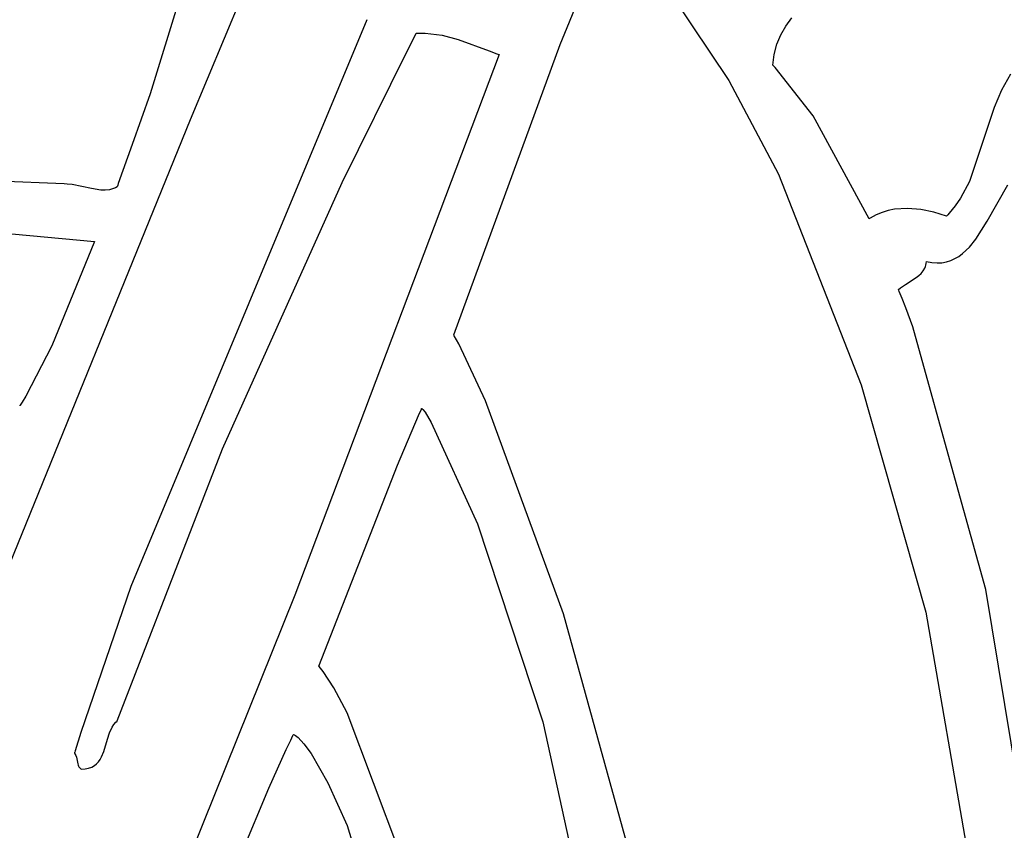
# Model space of a CAD drawing. Extents: x 21.3 to 51.6, y -34 to 34.1.
# Tile 11 of 117: x 45.4 to 46.4, y -31.1 to -30.3. Entities that reach past the tile are written whole.
import ezdxf

# ---------------------------------------------------------------- set-up
doc = ezdxf.new("R2010")
doc.units = 0

msp = doc.modelspace()

# ---------------------------------------------------------------- linework, layer by layer
at = {"layer": 'Layer 1', "color": 7, "linetype": 'CONTINUOUS'}
for p, q in [((45.677226, -29.950194), (45.555428, -30.34601)), ((45.597589, -30.372522), (45.657317, -30.22965)), ((45.982117, -30.294593), (46.00804, -30.230728)), ((46.099074, -30.24528), (46.157299, -30.332043)), ((45.781017, -30.268896), (45.53559, -30.858228)), ((46.211373, -30.284697), (46.216678, -30.27552)), ((46.216678, -30.27552), (46.222931, -30.266851)), ((45.822734, -30.301647), (45.831416, -30.284709)), ((45.831416, -30.284709), (45.83196, -30.283652)), ((45.83196, -30.283652), (45.832232, -30.283123)), ((45.832232, -30.283123), (45.832368, -30.282858)), ((45.832368, -30.282858), (45.832416, -30.28278)), ((45.832416, -30.28278), (45.841587, -30.282791)), ((45.841587, -30.282791), (45.859137, -30.284985)), ((45.859137, -30.284985), (45.875885, -30.289361)), ((46.207225, -30.294466), (46.211373, -30.284697)), ((45.871299, -30.596668), (45.982117, -30.294593)), ((45.875885, -30.289361), (45.908204, -30.301219)), ((46.204445, -30.304909), (46.207225, -30.294466)), ((45.918495, -30.305074), (45.705992, -30.867128)), ((45.75525, -30.438022), (45.822734, -30.301647)), ((45.908204, -30.301219), (45.916262, -30.304204)), ((45.916262, -30.304204), (45.918286, -30.304922)), ((45.918286, -30.304922), (45.918412, -30.304967)), ((45.918412, -30.304967), (45.918476, -30.304989)), ((45.918507, -30.305), (45.918495, -30.305074)), ((46.203244, -30.316109), (46.204445, -30.304909)), ((46.203458, -30.316342), (46.203282, -30.316156)), ((46.20416, -30.31709), (46.203458, -30.316342)), ((46.205556, -30.318589), (46.20416, -30.31709)), ((46.245199, -30.368883), (46.205556, -30.318589)), ((46.450254, -30.325601), (46.44091, -30.341983)), ((46.157299, -30.332043), (46.208954, -30.429584)), ((45.555428, -30.34601), (45.536777, -30.398815)), ((46.44091, -30.341983), (46.433448, -30.360018)), ((46.303241, -30.475829), (46.245199, -30.368883)), ((46.433448, -30.360018), (46.407567, -30.436966)), ((45.046377, -31.727014), (45.597589, -30.372522)), ((45.536777, -30.398815), (45.527252, -30.425684)), ((45.466309, -30.439647), (45.21241, -30.429704)), ((45.527252, -30.425684), (45.522437, -30.439285)), ((46.208954, -30.429584), (46.295055, -30.648467)), ((45.469449, -30.43979), (45.466309, -30.439647)), ((45.474324, -30.440278), (45.469449, -30.43979)), ((45.494491, -30.444496), (45.474324, -30.440278)), ((45.522437, -30.439285), (45.521832, -30.440994)), ((45.630963, -30.715232), (45.75525, -30.438022)), ((46.407567, -30.436966), (46.398378, -30.454473)), ((46.426121, -30.478528), (46.447531, -30.440611)), ((45.50428, -30.446041), (45.494491, -30.444496)), ((45.508928, -30.446192), (45.50428, -30.446041)), ((45.513346, -30.445745), (45.508928, -30.446192)), ((45.515453, -30.445254), (45.513346, -30.445745)), ((45.517484, -30.444563), (45.515453, -30.445254)), ((45.519433, -30.443653), (45.517484, -30.444563)), ((45.521293, -30.442508), (45.519433, -30.443653)), ((45.521379, -30.442278), (45.521303, -30.442492)), ((45.52153, -30.44185), (45.521379, -30.442278)), ((45.521832, -30.440994), (45.52153, -30.44185)), ((46.398378, -30.454473), (46.392865, -30.462563)), ((46.316662, -30.469255), (46.310437, -30.471824)), ((46.323086, -30.467333), (46.316662, -30.469255)), ((46.329671, -30.466019), (46.323086, -30.467333)), ((46.343183, -30.465075), (46.329671, -30.466019)), ((46.356902, -30.466128), (46.343183, -30.465075)), ((46.370538, -30.468887), (46.356902, -30.466128)), ((46.383796, -30.473058), (46.370538, -30.468887)), ((46.386617, -30.470115), (46.384929, -30.471909)), ((46.392865, -30.462563), (46.386617, -30.470115)), ((46.303354, -30.475764), (46.303263, -30.475822)), ((46.303718, -30.475531), (46.303354, -30.475764)), ((46.304448, -30.475075), (46.303718, -30.475531)), ((46.310437, -30.471824), (46.304448, -30.475075)), ((46.384065, -30.472792), (46.383847, -30.473011)), ((46.384929, -30.471909), (46.384065, -30.472792)), ((46.414326, -30.497168), (46.426121, -30.478528)), ((45.374385, -30.488145), (45.497688, -30.499445)), ((45.497688, -30.499445), (45.453429, -30.608049)), ((46.407733, -30.505259), (46.414326, -30.497168)), ((46.396635, -30.514935), (46.400516, -30.512092)), ((46.400516, -30.512092), (46.407733, -30.505259)), ((46.362319, -30.523974), (46.362713, -30.522217)), ((46.362713, -30.522217), (46.362958, -30.520356)), ((46.362958, -30.520356), (46.362963, -30.520296)), ((46.362984, -30.520285), (46.368592, -30.521367)), ((46.368592, -30.521367), (46.373908, -30.521765)), ((46.373908, -30.521765), (46.378947, -30.52152)), ((46.378947, -30.52152), (46.383724, -30.520674)), ((46.383724, -30.520674), (46.388254, -30.519267)), ((46.388254, -30.519267), (46.392553, -30.51734)), ((46.392553, -30.51734), (46.396635, -30.514935)), ((46.354978, -30.534939), (46.357373, -30.532634)), ((46.357373, -30.532634), (46.359448, -30.530068)), ((46.359448, -30.530068), (46.361123, -30.527197)), ((46.361123, -30.527197), (46.361786, -30.525632)), ((46.361786, -30.525632), (46.362319, -30.523974)), ((46.340973, -30.544146), (46.352342, -30.537029)), ((46.352342, -30.537029), (46.354978, -30.534939)), ((46.333801, -30.549447), (46.335904, -30.547593)), ((46.333871, -30.549616), (46.333806, -30.549465)), ((46.33413, -30.550216), (46.333871, -30.549616)), ((46.334646, -30.551417), (46.33413, -30.550216)), ((46.335669, -30.553825), (46.334646, -30.551417)), ((46.335904, -30.547593), (46.340973, -30.544146)), ((46.337677, -30.558659), (46.335669, -30.553825)), ((46.341549, -30.568395), (46.337677, -30.558659)), ((46.348763, -30.588115), (46.341549, -30.568395)), ((46.393966, -30.751836), (46.348763, -30.588115)), ((45.871341, -30.596739), (45.871307, -30.596683)), ((45.87148, -30.596963), (45.871341, -30.596739)), ((45.87176, -30.597418), (45.87148, -30.596963)), ((45.876711, -30.60608), (45.87176, -30.597418)), ((45.453429, -30.608049), (45.426443, -30.66029)), ((45.904382, -30.665285), (45.876711, -30.60608)), ((46.295055, -30.648467), (46.362384, -30.884874)), ((45.426443, -30.66029), (45.422414, -30.666556)), ((45.985435, -30.886663), (45.904382, -30.665285)), ((45.420067, -30.670048), (45.419935, -30.670241)), ((45.420331, -30.669661), (45.420067, -30.670048)), ((45.422414, -30.666556), (45.420331, -30.669661)), ((45.834807, -30.680296), (45.837635, -30.67381)), ((45.837635, -30.67381), (45.837813, -30.673405)), ((45.837813, -30.673405), (45.837901, -30.673202)), ((45.837901, -30.673202), (45.837946, -30.673101)), ((45.837946, -30.673101), (45.837965, -30.67306)), ((45.837965, -30.67306), (45.838111, -30.673149)), ((45.838111, -30.673149), (45.83844, -30.673403)), ((45.83844, -30.673403), (45.839244, -30.674214)), ((45.839244, -30.674214), (45.841419, -30.677046)), ((45.812683, -30.732194), (45.834807, -30.680296)), ((45.841419, -30.677046), (45.847894, -30.68754)), ((45.847894, -30.68754), (45.896051, -30.793186)), ((45.521327, -30.997981), (45.630963, -30.715232)), ((45.731025, -30.941097), (45.812683, -30.732194)), ((46.424456, -30.861292), (46.393966, -30.751836)), ((45.896051, -30.793186), (45.963891, -30.998865)), ((45.53559, -30.858228), (45.48351, -31.009902)), ((45.705992, -30.867128), (45.346457, -31.760578)), ((46.457642, -31.060791), (46.424456, -30.861292)), ((46.076072, -31.214719), (45.985435, -30.886663)), ((46.362384, -30.884874), (46.409912, -31.159249)), ((45.731069, -30.941164), (45.731039, -30.941134)), ((45.731312, -30.941404), (45.731069, -30.941164)), ((45.735664, -30.946513), (45.731312, -30.941404)), ((45.746737, -30.963646), (45.735664, -30.946513)), ((45.760465, -30.989646), (45.746737, -30.963646)), ((45.829783, -31.173772), (45.760465, -30.989646)), ((45.516177, -31.004556), (45.517938, -31.001839)), ((45.517938, -31.001839), (45.520002, -30.999341)), ((45.520002, -30.999341), (45.521162, -30.998186)), ((45.521162, -30.998186), (45.521238, -30.998116)), ((45.521238, -30.998116), (45.521275, -30.998081)), ((45.521294, -30.998063), (45.521327, -30.997981)), ((45.963891, -30.998865), (46.030178, -31.302121)), ((45.48351, -31.009902), (45.477549, -31.029116)), ((45.511241, -31.016851), (45.513379, -31.010492)), ((45.513379, -31.010492), (45.516177, -31.004556)), ((45.701724, -31.017921), (45.704109, -31.013013)), ((45.704109, -31.013013), (45.704408, -31.012401)), ((45.704408, -31.012401), (45.704558, -31.012095)), ((45.704558, -31.012095), (45.704596, -31.012018)), ((45.704596, -31.012018), (45.704614, -31.01198)), ((45.704632, -31.011951), (45.705688, -31.012484)), ((45.705688, -31.012484), (45.706838, -31.01322)), ((45.706838, -31.01322), (45.709406, -31.015302)), ((45.507471, -31.029639), (45.511241, -31.016851)), ((45.697019, -31.027788), (45.701724, -31.017921)), ((45.709406, -31.015302), (45.715539, -31.021943)), ((45.715539, -31.021943), (45.722853, -31.031941)), ((45.476856, -31.031393), (45.477416, -31.032213)), ((45.476905, -31.031222), (45.476859, -31.031372)), ((45.476997, -31.030921), (45.476905, -31.031222)), ((45.477181, -31.030319), (45.476997, -31.030921)), ((45.477549, -31.029116), (45.477181, -31.030319)), ((45.477416, -31.032213), (45.478282, -31.033901)), ((45.478282, -31.033901), (45.478882, -31.035633)), ((45.505103, -31.03547), (45.507471, -31.029639)), ((45.678932, -31.067813), (45.697019, -31.027788)), ((45.722853, -31.031941), (45.740304, -31.062284)), ((45.478882, -31.035633), (45.479615, -31.039138)), ((45.479615, -31.039138), (45.480291, -31.042545)), ((45.480291, -31.042545), (45.480819, -31.044154)), ((45.480819, -31.044154), (45.481167, -31.044924)), ((45.481167, -31.044924), (45.481585, -31.045669)), ((45.494817, -31.046006), (45.497557, -31.04451)), ((45.497557, -31.04451), (45.49991, -31.042672)), ((45.49991, -31.042672), (45.501921, -31.040527)), ((45.501921, -31.040527), (45.503637, -31.038114)), ((45.503637, -31.038114), (45.505103, -31.03547)), ((45.481585, -31.045669), (45.482084, -31.046384)), ((45.482084, -31.046384), (45.482674, -31.047067)), ((45.482674, -31.047067), (45.483366, -31.047715)), ((45.483366, -31.047715), (45.483754, -31.048025)), ((45.483811, -31.048059), (45.48799, -31.047818)), ((45.48799, -31.047818), (45.491643, -31.047121)), ((45.491643, -31.047121), (45.494817, -31.046006)), ((45.740304, -31.062284), (45.760325, -31.106879)), ((45.645104, -31.149359), (45.678932, -31.067813)), ((45.760325, -31.106879), (45.802334, -31.241017))]:
    msp.add_line(p, q, dxfattribs=at)

doc.saveas('drawing.dxf')
